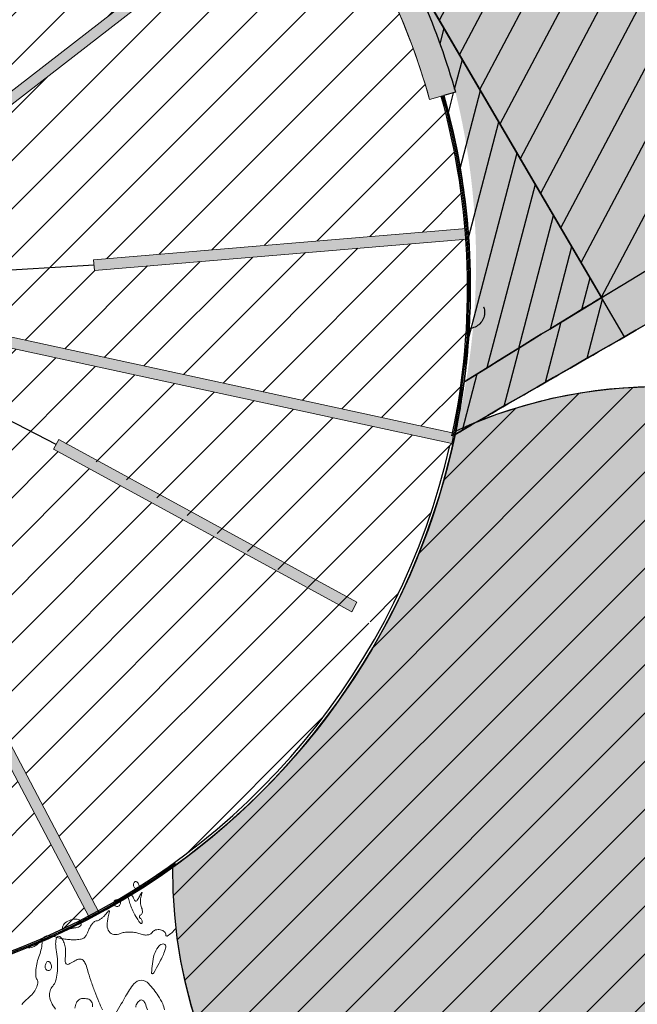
# Model space of a CAD drawing. Header units: millimetres. Extents: x -1402 to -179, y -280 to 6164.
# Tile 110 of 212: x -756 to -745, y 2770 to 2789. Entities that reach past the tile are written whole.
import ezdxf

# ---------------------------------------------------------------- set-up
doc = ezdxf.new("R2010")
doc.units = ezdxf.units.MM
doc.linetypes.add('AJN-Projection', pattern=[0.375, 0.25, -0.125])
doc.layers.get('0').update_dxf_attribs({"linetype": 'CONTINUOUS'})
for name, color, linetype, lineweight in [('AJN-2-SBT-C', 2, 'CONTINUOUS', 20), ('AJN-4-PRT-C', 41, 'CONTINUOUS', 30), ('AJN-4-VIT-C', 130, 'CONTINUOUS', 30)]:
    doc.layers.add(name, color=color, linetype=linetype, lineweight=lineweight)
for name, color, linetype, true_color in [('AJN-2-SBT-H', 7, 'CONTINUOUS', 0x6e6e6e), ('AJN-9-SRF-MARINHORIZON-HOUSING SIMPLEX', 7, 'CONTINUOUS', 0x71c6c3), ('AJN-9-SRF-MARINHORIZON-NOT ACCESSIBLE', 7, 'CONTINUOUS', 0xcd6928), ('AJN-9-SRF-MARINHORIZON-TERRACE 50%', 7, 'CONTINUOUS', 0xf8d731)]:
    doc.layers.add(name, color=color, linetype=linetype, true_color=true_color)
for name, color, linetype in [('AJN-2-SBT-P', 251, 'AJN-Projection'), ('AJN-2-SBT-V', 51, 'CONTINUOUS'), ('AJN-7-PER-V', 8, 'CONTINUOUS'), ('AJN-8-254-H', 254, 'CONTINUOUS')]:
    doc.layers.add(name, color=color, linetype=linetype)
doc.layers.add('AJN-6-Etang', color=7, linetype='CONTINUOUS', lineweight=15, true_color=0x46a499)
doc.layers.add('AJN-6-VGT-MOTIF EXIST', color=7, linetype='CONTINUOUS', lineweight=9, true_color=0x23583a)

# ---------------------------------------------------------------- blocks, each defined once
blk = doc.blocks.new('PAYSAGE 2')
at = {"layer": 'AJN-6-VGT-MOTIF EXIST'}
for points in [[(1.619396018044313, 21.93249042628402, -0.211827), (1.574969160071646, 21.93249584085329, -0.127879), (1.533057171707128, 21.96583608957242, -0.122608), (1.511582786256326, 22.01656554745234, -0.191362), (1.521881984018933, 22.06225555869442, -0.136093), (1.541402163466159, 22.07871081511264, -0.190788), (1.563929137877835, 22.07990228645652, -0.140899), (1.586350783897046, 22.06442556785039, -0.067432), (1.604862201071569, 22.03436916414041, -0.026751), (1.618385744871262, 21.99885837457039, -0.042195), (1.625689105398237, 21.9671007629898, -0.051652), (1.626622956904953, 21.94285084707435, -0.279105)], [(1.662754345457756, 21.59041101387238, -0.056901), (1.675916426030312, 21.54840981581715, -0.076258), (1.677421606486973, 21.50858599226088, -0.095335), (1.667508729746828, 21.47704804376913, -0.166206), (1.647606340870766, 21.45862713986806, 0.098926), (1.62858491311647, 21.44520287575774, 0.176081), (1.621031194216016, 21.42784353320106, 0.169366), (1.626272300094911, 21.40917581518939, 0.090666), (1.643488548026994, 21.39212059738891, -0.085741), (1.662808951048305, 21.37335147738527, -0.09379), (1.673976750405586, 21.34973841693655, -0.100335), (1.675331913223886, 21.32500592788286, -0.114142), (1.666709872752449, 21.30294415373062, -0.4748350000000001), (1.645326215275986, 21.30113702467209, -0.037912), (1.603826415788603, 21.35114492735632, -0.029885), (1.553666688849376, 21.43166031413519, -0.015658), (1.500598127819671, 21.53715512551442, -0.016778), (1.453695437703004, 21.64771617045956, -0.027485), (1.422407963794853, 21.74448782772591, -0.02642), (1.406686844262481, 21.82012943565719, -0.338487), (1.419722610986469, 21.8439531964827, -0.17852), (1.442406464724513, 21.84540794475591, -0.092083), (1.468070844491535, 21.83227679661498, -0.072132), (1.492818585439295, 21.80676576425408, -0.052257), (1.512578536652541, 21.77239619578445, 0.038522), (1.537854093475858, 21.72550357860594, 0.322532), (1.558994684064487, 21.71717157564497, 0.190513), (1.582565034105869, 21.73418010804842, 0.015886), (1.621871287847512, 21.80013632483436, -0.00151), (1.66268305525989, 21.87332390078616, -0.201569), (1.670567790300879, 21.87945954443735, -0.5910850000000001), (1.674142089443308, 21.87574825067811, -0.002446), (1.652900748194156, 21.80850645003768, 0.05337000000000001), (1.642310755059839, 21.75737527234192, 0.035699), (1.640742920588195, 21.69759004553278, 0.035874), (1.647655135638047, 21.63871363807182, 0.05725599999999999)], [(1.231972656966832, 21.62173950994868, -0.099038), (1.207847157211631, 21.61634639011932, -0.097945), (1.183400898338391, 21.62061255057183, -0.097945), (1.162419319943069, 21.63386370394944, -0.099038), (1.14816055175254, 21.65405808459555, -0.099038), (1.142767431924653, 21.67818358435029, -0.097945), (1.147033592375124, 21.70262984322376, -0.097945), (1.160284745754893, 21.72361142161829, -0.099038), (1.180479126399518, 21.73787018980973, -0.099038), (1.204604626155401, 21.74326330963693, -0.097945), (1.22905088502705, 21.7389971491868, -0.097945), (1.250032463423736, 21.72574599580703, -0.099038), (1.264291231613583, 21.70555161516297, -0.099038), (1.269684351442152, 21.68142611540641, -0.097945), (1.26541819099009, 21.65697985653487, -0.097945), (1.252167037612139, 21.63599827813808, -0.099038)], [(0.4207693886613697, 21.21825033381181, 0.007587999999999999), (0.3613372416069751, 21.20800566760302, 0.008144), (0.3036332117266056, 21.1961785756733, 0.007784), (0.254446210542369, 21.18445327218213, 0.037744), (0.2272702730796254, 21.17529542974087, -0.158133), (0.2101644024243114, 21.17380669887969, -0.187231), (0.1968237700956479, 21.18287547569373, -0.125746), (0.189638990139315, 21.20235189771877, -0.05993200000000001), (0.190082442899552, 21.22923645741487, -0.195277), (0.2367634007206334, 21.31040562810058, -0.08960599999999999), (0.3466927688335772, 21.36825876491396, -0.09916), (0.4615441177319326, 21.38071563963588, -0.272403), (0.5253180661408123, 21.33503877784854, -0.089952), (0.5362677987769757, 21.28989134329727, -0.199763), (0.5248166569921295, 21.2570838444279, -0.136451), (0.4886182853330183, 21.23391172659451, -0.035681)], [(2.110981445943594, 20.89374766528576, -0.218527), (2.116160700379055, 20.86038385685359, -0.01838), (2.08863083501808, 20.7753320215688, -0.021767), (2.04593864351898, 20.67244625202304, -0.015019), (1.989155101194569, 20.55979297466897, -0.003375), (1.891116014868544, 20.38188943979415, -0.245559), (1.864068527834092, 20.36421575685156, -0.467986), (1.847799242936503, 20.38025336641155, -0.005653), (1.863597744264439, 20.54755097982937, -0.051797), (1.900208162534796, 20.7201953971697, -0.07714700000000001), (1.96952616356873, 20.85786474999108, -0.153838), (2.046106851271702, 20.9154883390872, -0.344282)], [(-0.1103722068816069, 20.57489890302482, 0.06081), (-0.1246993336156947, 20.54727059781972, 0.051032), (-0.1330259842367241, 20.51532046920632, 0.053229), (-0.1344838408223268, 20.48406442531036, 0.089642), (-0.1282979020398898, 20.45862728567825, 0.105429), (-0.1146086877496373, 20.43975092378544, 0.099231), (-0.09413070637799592, 20.42760197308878, 0.096318), (-0.07001462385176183, 20.42406571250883, 0.09299500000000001), (-0.04600529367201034, 20.42973555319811, 0.153634), (-0.02695046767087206, 20.44652371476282, 0.097988), (-0.01678766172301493, 20.47451086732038, 0.080552), (-0.01706009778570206, 20.50947437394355, 0.06228300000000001), (-0.0280795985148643, 20.54600717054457, 0.066118), (-0.04653674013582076, 20.57615177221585, 0.138808), (-0.06881064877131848, 20.59183560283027, 0.191142), (-0.0911069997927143, 20.59094135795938, 0.139169)]]:
    blk.add_lwpolyline(points, format="xyb", close=True, dxfattribs=at)
for points in [[(-0.4569810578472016, 20.85528106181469, 0.1468227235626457), (-0.4210723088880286, 20.84675424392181, 0.142148), (-0.3186513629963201, 20.88307955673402, 0.071503), (-0.2189430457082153, 20.97899134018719, -0.046546), (-0.1613661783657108, 21.04017174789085, -0.118784), (-0.107881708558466, 21.06844232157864, -0.106017), (-0.04353182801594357, 21.07092361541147, -0.032769), (0.05122250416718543, 21.04791425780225, 0.025866), (0.1316226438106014, 21.02721204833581, 0.014922), (0.2301300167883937, 21.01025661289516, 0.014885), (0.3302956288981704, 20.9991081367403, 0.024061), (0.4159929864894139, 20.99628240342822, 0.031595), (0.5220847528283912, 21.00460859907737, 0.114256), (0.5848620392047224, 21.02888653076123, 0.117637), (0.6295770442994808, 21.07785189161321, 0.03447), (0.6729901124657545, 21.17080171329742, -0.036618), (0.7042119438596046, 21.23690792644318, -0.043693), (0.7432175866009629, 21.29370566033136, -0.049158), (0.7838112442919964, 21.33414185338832, -0.154543), (0.8191272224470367, 21.34818857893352, 0.094762), (0.8561298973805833, 21.35806612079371, 0.037129), (0.9020679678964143, 21.38461565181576, 0.035081), (0.9488143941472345, 21.42152905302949, 0.036671), (0.9891998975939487, 21.46410900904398, -0.004688), (1.047191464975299, 21.53365907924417, -0.399402), (1.05971944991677, 21.53499740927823, -0.298416), (1.064577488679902, 21.52114209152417, -0.003666), (1.040058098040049, 21.42515984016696, 0.068872), (1.020625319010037, 21.26388180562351, 0.15256), (1.059233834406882, 21.14753169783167, 0.208371), (1.146315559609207, 21.09571618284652, 0.132379), (1.26504360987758, 21.11212537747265, -0.063176), (1.339516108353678, 21.13308792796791, -0.03634100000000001), (1.432603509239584, 21.14013380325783, -0.03572), (1.528687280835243, 21.13354054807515, -0.049267), (1.612673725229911, 21.11313229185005, 0.034084), (1.698840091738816, 21.08940687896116, 0.069482), (1.76874875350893, 21.08508079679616, 0.09471900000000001), (1.82231858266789, 21.09966539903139, 0.129784), (1.859949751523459, 21.1321947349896, -0.175128), (1.924327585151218, 21.17856362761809, -0.115946), (2.016261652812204, 21.18285036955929, -0.135453), (2.090938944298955, 21.14645117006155, -0.249007), (2.114130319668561, 21.08482060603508, 0.615714), (2.141568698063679, 21.06624216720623, 0.06177999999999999), (2.225129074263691, 21.12742385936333, 0.02797581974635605), (2.300772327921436, 21.20709761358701, 0.02797581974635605)], [(-0.19193990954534, 20.96716089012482, -0.09283860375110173), (-0.241695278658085, 20.70892295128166, 0.033649), (-0.2843106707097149, 20.57506391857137, 0.03739), (-0.306744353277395, 20.44132689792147, 0.040483), (-0.307957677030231, 20.32609732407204, 0.129188), (-0.2834279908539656, 20.25385762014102, -0.190135), (-0.2694704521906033, 20.187891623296, -0.073712), (-0.2988616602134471, 20.09751769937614, -0.05905800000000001), (-0.363958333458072, 19.9980651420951, -0.043464), (-0.4570758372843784, 19.90476524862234, 0.055686), (-0.5674684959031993, 19.78862581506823, 0.089395)], [(0.7469407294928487, 19.74980455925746, 0.175093), (0.7295574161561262, 19.84296004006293, 0.212761), (0.6579578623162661, 19.8941158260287, 0.062375), (0.5626430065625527, 19.90142302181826, 0.143765), (0.4953669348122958, 19.87810476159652, 0.135589), (0.4489272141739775, 19.8209160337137, 0.0529), (0.4179163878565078, 19.72303031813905, -0.036176)], [(0.05863158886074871, 19.70170176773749, -0.046977), (-0.01783528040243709, 19.82691194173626, -0.08381), (-0.05192299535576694, 19.94234539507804, -0.103859), (-0.04296020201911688, 20.0450310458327, -0.109606), (0.006639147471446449, 20.13320936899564, 0.112282), (0.05836637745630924, 20.226319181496, 0.039846), (0.08939217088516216, 20.37642922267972, 0.037118), (0.09819518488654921, 20.55246472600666, 0.035851), (0.08111951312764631, 20.72996285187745, -0.024172), (0.06205552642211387, 20.88908001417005, -0.061733), (0.06812760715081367, 21.00485006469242, -0.165223), (0.09704447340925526, 21.05738203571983, -0.366406), (0.1395343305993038, 21.05898389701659, -0.100671), (0.1880265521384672, 21.00203671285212, -0.051899), (0.224717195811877, 20.91549835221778, -0.048606), (0.24511547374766, 20.81495768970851, -0.052915), (0.2448465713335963, 20.71525801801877, 0.023313), (0.2371443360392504, 20.59080653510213, 0.231883), (0.2588072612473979, 20.54485321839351, 0.28915), (0.3042234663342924, 20.53976259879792, 0.033255), (0.3977046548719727, 20.59301488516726, -0.074945), (0.4872968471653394, 20.63461290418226, -0.209332), (0.5545250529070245, 20.62598570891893, -0.153018), (0.6078489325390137, 20.56601305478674, -0.03655), (0.6541529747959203, 20.43917566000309, 0.011279), (0.7162905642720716, 20.23796048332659, 0.01), (0.7898259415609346, 20.03144528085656, 0.010365), (0.8662717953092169, 19.84159904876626, 0.019777), (0.9367773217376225, 19.69302692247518, -0.179364)], [(1.769916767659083, 19.69089092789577, 0.025608), (1.727765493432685, 19.81469007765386, 0.150923), (1.68521908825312, 19.86741575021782, 0.298063), (1.638047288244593, 19.86802410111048, 0.089406), (1.582610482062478, 19.8169152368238, 0.149387), (1.555172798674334, 19.74199989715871, 0.06844700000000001)], [(1.181643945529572, 19.63136628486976, 0.005155), (1.284496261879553, 19.80079711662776, 0.009164), (1.365173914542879, 19.9427068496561, -0.042989), (1.519262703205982, 20.17558152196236, -0.225543), (1.653356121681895, 20.24146216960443, -0.214189), (1.794027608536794, 20.18048999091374, -0.038895), (1.973190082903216, 19.95061510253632, -0.03425), (2.055967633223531, 19.80462992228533, -0.088406), (2.088279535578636, 19.68832820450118, -0.134047)]]:
    blk.add_lwpolyline(points, format="xyb", dxfattribs=at)

msp = doc.modelspace()

# ---------------------------------------------------------------- hatches: boundary and pattern name
at = {"layer": 'AJN-2-SBT-H'}
h = msp.add_hatch(color=256, dxfattribs=at)
h.dxf.hatch_style = 1
edge = h.paths.add_edge_path()
edge.add_line((-762.5450201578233, 2797.214818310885), (-762.4836003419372, 2796.718604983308))
edge.add_arc((-760.8931396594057, 2783.816262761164), 13.00000000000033, 79.2210409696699, 97.02735060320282, ccw=False)
edge.add_line((-758.4618722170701, 2796.586890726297), (-759.9164157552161, 2789.533430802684))
edge.add_arc((-760.8931396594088, 2783.816262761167), 5.799999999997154, 80.3051561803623, 102.8369681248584)
edge.add_line((-762.1817699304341, 2789.471298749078), (-762.137334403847, 2789.276297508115))
edge.add_arc((-760.8931396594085, 2783.816262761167), 5.59999999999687, 78.32838359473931, 102.83696812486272, ccw=False)
edge.add_line((-759.7602474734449, 2789.300472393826), (-758.2656889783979, 2796.547975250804))
edge.add_arc((-760.8931396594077, 2783.816262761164), 13.00000000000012, 37.80376767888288, 78.33953365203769, ccw=False)
edge.add_line((-750.6216484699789, 2791.784729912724), (-756.3104743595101, 2787.371425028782))
edge.add_arc((-760.8931396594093, 2783.816262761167), 5.79999999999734, 37.80376767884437, 65.16699431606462)
edge.add_line((-758.4572849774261, 2789.079969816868), (-758.54127996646, 2788.898462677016))
edge.add_arc((-760.893139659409, 2783.816262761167), 5.599999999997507, 37.80376767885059, 65.16699431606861, ccw=False)
edge.add_line((-756.468497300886, 2787.24883322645), (-756.3459054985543, 2787.090810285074))
edge.add_line((-756.3459054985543, 2787.090810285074), (-750.5002723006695, 2791.625763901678))
edge.add_arc((-760.8931396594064, 2783.816262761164), 12.99999999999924, 15.660623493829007, 36.92225937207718, ccw=False)
edge.add_line((-748.3757323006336, 2787.325466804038), (-747.8942935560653, 2787.460436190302))
edge.add_arc((-760.893139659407, 2783.816262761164), 13.49999999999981, 15.66062349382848, 97.02841218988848)
h = msp.add_hatch(color=256, dxfattribs=at)
h.dxf.hatch_style = 1
h.paths.add_polyline_path([(-762.5450201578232, 2797.214818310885), (-762.4836003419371, 2796.718604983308, -0.3707384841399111), (-748.3757323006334, 2787.325466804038), (-747.8942935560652, 2787.460436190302, 0.3707437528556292)])
h = msp.add_hatch(color=256, dxfattribs=at)
h.dxf.hatch_style = 1
h.paths.add_polyline_path([(-754.6372515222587, 2784.34189837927), (-747.689664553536, 2784.925652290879), (-747.6744232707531, 2784.726228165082), (-754.6205060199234, 2784.142600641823)])
h = msp.add_hatch(color=256, dxfattribs=at)
h.dxf.hatch_style = 1
edge = h.paths.add_edge_path()
edge.add_arc((-760.8931396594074, 2783.816262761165), 4.200000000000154, 331.5749041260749, 346.42538791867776, ccw=False)
edge.add_line((-757.1994909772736, 2781.817023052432), (-757.4633230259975, 2781.95982588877))
edge.add_arc((-760.8931396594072, 2783.816262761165), 3.900000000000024, 331.5749041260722, 356.6261177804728)
edge.add_arc((-760.8931396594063, 2783.816262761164), 3.899999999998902, 356.6261177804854, 370.3125515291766)
edge.add_line((-757.0561408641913, 2784.514431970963), (-756.760987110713, 2784.568137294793))
edge.add_arc((-760.8931396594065, 2783.816262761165), 4.199999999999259, -3.3738822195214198, 10.31255152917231, ccw=False)
edge.add_arc((-760.8931396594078, 2783.816262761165), 4.200000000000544, 349.15401622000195, 356.62611778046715, ccw=False)
edge.add_line((-756.7681661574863, 2783.025950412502), (-747.9221013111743, 2781.11169917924))
edge.add_line((-747.9221013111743, 2781.11169917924), (-747.9644014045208, 2780.916223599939))
edge.add_line((-747.9644014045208, 2780.916223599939), (-756.8104662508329, 2782.830474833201))
h = msp.add_hatch(color=256, dxfattribs=at)
h.dxf.hatch_style = 1
h.paths.add_polyline_path([(-755.2876448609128, 2780.988864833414), (-749.7301925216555, 2777.959874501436), (-749.8259057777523, 2777.78426421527), (-755.3833581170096, 2780.813254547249)])
h = msp.add_hatch(color=256, dxfattribs=at)
h.dxf.hatch_style = 1
edge = h.paths.add_edge_path()
edge.add_line((-758.1902790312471, 2778.684543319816), (-754.7185016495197, 2772.092937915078))
edge.add_line((-754.7185016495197, 2772.092937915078), (-754.5422487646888, 2772.187475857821))
edge.add_line((-754.5422487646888, 2772.187475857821), (-758.106525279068, 2778.954701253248))
edge.add_line((-758.106525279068, 2778.954701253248), (-758.2834811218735, 2778.861499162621))
edge.add_arc((-760.8931396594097, 2783.816262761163), 5.599999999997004, 270.4124098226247, 297.77563645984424, ccw=False)
edge.add_line((-760.852831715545, 2778.216407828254), (-760.8513921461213, 2778.016413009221))
edge.add_arc((-760.8931396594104, 2783.816262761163), 5.799999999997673, 270.4124098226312, 297.7756364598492)
at = {"layer": 'AJN-6-Etang', "linetype": 'Continuous', "transparency": 33554687}
h = msp.add_hatch(color=256, dxfattribs=at)
h.dxf.hatch_style = 1
h.set_gradient(color1=(39, 228, 241), rotation=300, centered=1, tint=0.7570968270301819)
edge = h.paths.add_edge_path()
edge.add_arc((-658.5503222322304, 2792.224839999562), 31.39170114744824, 95.98707284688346, 117.6288707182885)
edge.add_arc((174.6000096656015, 1213.921362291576), 1816.099149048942, 117.8250976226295, 118.5589211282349)
edge.add_arc((-870.3806384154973, 3159.85720430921), 392.8297856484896, 293.36164631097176, 296.7434863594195, ccw=False)
edge.add_arc((-614.7869297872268, 2618.280997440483), 206.658718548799, 118.883861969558, 123.3912754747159)
edge.add_arc((-706.7794257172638, 2755.884916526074), 41.15453073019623, 121.8922013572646, 144.7242394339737)
edge.add_arc((-725.5073585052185, 2770.873424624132), 17.26788170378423, 149.4436558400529, 174.3919650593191)
edge.add_arc((-772.4263791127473, 2775.198726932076), 29.85056725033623, 304.7622388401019, 354.930259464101, ccw=False)
edge.add_arc((-698.6065861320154, 2766.450415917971), 58.94964782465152, 195.5212558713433, 201.682634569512)
edge.add_arc((-747.7018612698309, 2747.290061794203), 6.257983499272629, 204.7451583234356, 238.7353172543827)
edge.add_arc((-746.7268568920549, 2748.895891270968), 8.136632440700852, 238.7353172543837, 265.8059867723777)
edge.add_arc((-745.6361823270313, 2763.769329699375), 23.05000703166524, 265.8059867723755, 291.7958996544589)
edge.add_arc((-753.5528919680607, 2788.708372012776), 49.18277004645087, 289.5712784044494, 327.7799988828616)
edge.add_arc((-836.7744922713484, 2844.021250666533), 149.099792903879, 326.8485866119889, 332.8131314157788)
edge.add_arc((-633.9402415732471, 2742.69358752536), 77.6631326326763, 136.2721735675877, 154.6878398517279, ccw=False)
edge.add_arc((-644.2003523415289, 2745.649223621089), 68.38566050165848, 109.5782243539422, 132.1159801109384, ccw=False)
edge.add_arc((-604.8070941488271, 2649.087568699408), 172.630613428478, 89.91502416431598, 111.15777770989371, ccw=False)
edge.add_arc((-602.0929170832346, 2930.688558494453), 108.9982880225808, 268.7077466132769, 275.5166178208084)
edge.add_arc((-606.5813803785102, 2926.946865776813), 105.8155929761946, 278.1313981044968, 283.1361526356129)
edge.add_arc((-574.2587065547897, 2778.538436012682), 46.11022811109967, 93.68543034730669, 100.33763134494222, ccw=False)
edge.add_arc((-571.7268882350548, 2721.66224611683), 103.0377285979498, 76.98883006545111, 93.05743218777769, ccw=False)
edge.add_arc((-575.9250879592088, 2720.152697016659), 105.5203835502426, 69.08009231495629, 74.95191348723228, ccw=False)
edge.add_arc((-530.743908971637, 2836.325698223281), 19.14067116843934, 246.9188615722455, 258.4739672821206)
edge.add_arc((-533.9250471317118, 2821.717364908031), 4.195972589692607, 261.1793386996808, 268.9071782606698)
edge.add_arc((-533.9948825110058, 2819.2615711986), 1.739445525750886, 269.6643166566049, 283.9875195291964)
edge.add_arc((-533.7449565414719, 2818.25824188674), 0.705456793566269, 283.9875195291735, 313.616164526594)
edge.add_arc((-533.5830224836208, 2818.088290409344), 0.4707098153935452, 313.6161645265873, 348.514980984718)
edge.add_arc((-534.2310152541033, 2818.219949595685), 1.131942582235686, 348.5149809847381, 378.9075892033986)
edge.add_line((-533.1601495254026, 2818.586747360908), (-534.4560284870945, 2822.794778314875))
edge.add_arc((-546.2312466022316, 2819.162597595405), 12.32268227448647, 17.14288807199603, 67.77516631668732)
edge.add_arc((-537.0654263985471, 2841.594956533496), 11.91000200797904, 204.3463974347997, 247.7751663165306, ccw=False)
edge.add_arc((-396.1423895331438, 857.5909482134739), 1984.9052117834, 94.38534743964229, 94.74993360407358)
edge.add_arc((-573.0292612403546, 2986.387536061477), 151.2277142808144, 266.7628167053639, 274.7499336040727, ccw=False)
edge.add_arc((-587.1152837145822, 2737.34056919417), 98.21728513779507, 86.76281670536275, 102.4753579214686)
edge.add_arc((-768.5947579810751, 3557.610945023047), 741.8888325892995, 278.2745496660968, 282.475357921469, ccw=False)
at = {"layer": 'AJN-8-254-H'}
h = msp.add_hatch(color=255, dxfattribs=at)
h.dxf.hatch_style = 1
h.paths.add_polyline_path([(-560.5065399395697, 2835.679198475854, -0.001590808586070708), (-547.9162688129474, 2836.685031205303, -0.03925960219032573), (-548.5503743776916, 2838.441527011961, 0.1068267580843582), (-556.371493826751, 2855.453928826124), (-560.7691083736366, 2855.453928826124, 0.1417227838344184), (-767.3669898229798, 2795.694383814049, -0.1110238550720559), (-767.1820742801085, 2795.507067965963, -0.08135046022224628), (-763.123974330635, 2796.90247694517, -0.8058685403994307), (-762.0104599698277, 2797.269946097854, -0.08357554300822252), (-757.544451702, 2796.894347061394, -0.6562459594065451), (-756.4899941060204, 2796.57801457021, -0.0835755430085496), (-752.5547221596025, 2794.433267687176, -0.6562459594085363), (-751.7173819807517, 2793.718559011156, -0.08485876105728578), (-748.9905325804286, 2790.168496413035, -0.6618094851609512), (-748.5032295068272, 2789.177244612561, -0.03377184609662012), (-747.894293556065, 2787.460436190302, -0.1218109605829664), (-747.9017606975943, 2781.086849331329, -0.003519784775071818), (-728.2303048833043, 2792.257893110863, -0.01860396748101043), (-714.6104849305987, 2799.231498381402, 0.01475713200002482), (-693.6084446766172, 2809.048378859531, -0.003171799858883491), (-673.3014866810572, 2819.934802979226, -0.09647028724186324), (-661.8246045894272, 2823.44531366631, 0.0183315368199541), (-608.3321525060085, 2833.238846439, -0.06866651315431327), (-581.5690074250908, 2835.401131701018, 0.03486448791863)])
h = msp.add_hatch(color=256, dxfattribs=at)
h.dxf.hatch_style = 1
edge = h.paths.add_edge_path()
edge.add_arc((-706.779425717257, 2755.884916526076), 41.20453073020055, 142.838981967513, 144.7271032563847, ccw=False)
edge.add_arc((-744.1155042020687, 2772.922030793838), 9.050000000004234, 60.19357309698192, 114.6436700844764)
edge.add_arc((-760.8931396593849, 2783.816262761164), 13.27499999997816, 348.1350514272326, 348.4034825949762, ccw=False)
edge.add_arc((-760.8931396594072, 2783.816262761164), 13.27500000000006, 305.60272390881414, 348.1350514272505, ccw=False)
edge.add_arc((-744.1155042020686, 2772.922030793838), 9.050000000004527, 179.3625364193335, 265.3446015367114)
edge.add_arc((-772.426379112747, 2775.198726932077), 29.80056725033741, 337.723209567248, 354.9307105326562)
edge.add_arc((-725.5073585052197, 2770.873424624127), 17.31788170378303, 149.4368362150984, 174.3927430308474, ccw=False)
at = {"layer": 'AJN-9-SRF-MARINHORIZON-HOUSING SIMPLEX'}
h = msp.add_hatch(dxfattribs=at)
h.set_pattern_fill('ANSI31', color=256, scale=0.2)
h.set_pattern_definition([(45, (-1.13686837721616e-13, 2700), (-0.4490128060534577, 0.4490128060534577), [])])
edge = h.paths.add_edge_path()
edge.add_arc((-760.8931396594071, 2783.816262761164), 13.22499999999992, 4.802855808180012, 15.66062349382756)
edge.add_line((-748.1590848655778, 2787.386203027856), (-748.3757323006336, 2787.325466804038))
edge.add_arc((-760.8931396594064, 2783.816262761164), 12.99999999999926, 15.66062349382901, 36.92225937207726)
edge.add_line((-750.5002723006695, 2791.625763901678), (-756.3459054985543, 2787.090810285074))
edge.add_line((-756.3459054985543, 2787.090810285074), (-756.4072013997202, 2787.169821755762))
edge.add_line((-756.4072013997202, 2787.169821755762), (-757.5292222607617, 2786.33103108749))
edge.add_arc((-760.8931396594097, 2783.816262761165), 4.200000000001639, 33.40320389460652, 36.78073749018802, ccw=False)
edge.add_line((-757.386907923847, 2786.128477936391), (-757.5121304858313, 2786.04589882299))
edge.add_line((-757.5121304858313, 2786.04589882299), (-756.9085639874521, 2784.541284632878))
edge.add_line((-756.9085639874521, 2784.541284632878), (-756.760987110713, 2784.568137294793))
edge.add_arc((-760.8931396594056, 2783.816262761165), 4.199999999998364, 4.114060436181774, 10.312551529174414, ccw=False)
edge.add_line((-756.7039621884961, 2784.11758006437), (-754.6288787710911, 2784.242249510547))
edge.add_line((-754.6288787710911, 2784.242249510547), (-754.6372515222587, 2784.34189837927))
edge.add_line((-754.6372515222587, 2784.34189837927), (-747.7145767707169, 2784.923559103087))
edge = h.paths.add_edge_path()
edge.add_arc((-747.6510039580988, 2783.359817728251), 0.2999999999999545, 93.45273145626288, 180, ccw=False)
edge.add_arc((-760.8931396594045, 2783.816262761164), 13.22499999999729, 359.3198448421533, 363.9363459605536)
edge.add_line((-747.6993383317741, 2784.724134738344), (-754.6205060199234, 2784.142600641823))
edge.add_line((-754.6205060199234, 2784.142600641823), (-754.6288787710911, 2784.242249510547))
edge.add_line((-754.6288787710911, 2784.242249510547), (-756.7039621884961, 2784.11758006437))
edge.add_arc((-760.8931396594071, 2783.816262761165), 4.199999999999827, -3.373882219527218, 4.1140604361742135, ccw=False)
edge.add_arc((-760.8931396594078, 2783.816262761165), 4.200000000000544, 349.15401622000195, 356.62611778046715, ccw=False)
edge.add_line((-756.7681661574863, 2783.025950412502), (-747.9465364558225, 2781.116986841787))
edge.add_arc((-760.8931396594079, 2783.816262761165), 13.22500000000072, 348.2229446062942, 356.7318458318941)
edge.add_arc((-747.6510039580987, 2783.359817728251), 0.3000000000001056, 180, 262.5989592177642, ccw=False)
edge = h.paths.add_edge_path()
edge.add_arc((-760.8931396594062, 2783.816262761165), 4.199999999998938, 332.0979392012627, 346.4253879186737, ccw=False)
edge.add_line((-757.1813947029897, 2781.850824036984), (-755.3355014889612, 2780.901059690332))
edge.add_line((-755.3355014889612, 2780.901059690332), (-755.2876448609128, 2780.988864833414))
edge.add_line((-755.2876448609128, 2780.988864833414), (-749.3027851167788, 2777.447251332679))
edge.add_arc((-762.1623483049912, 2784.401342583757), 14.61943058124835, 331.5967201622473, 346.2084922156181)
edge.add_line((-747.9644014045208, 2780.916223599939), (-756.8104662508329, 2782.830474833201))
edge = h.paths.add_edge_path()
edge.add_arc((-760.8931396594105, 2783.816262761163), 13.00000000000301, 37.80376767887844, 47.13638422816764)
edge.add_arc((-752.2910675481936, 2793.894299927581), 0.5999999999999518, 180, 293.70848514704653, ccw=False)
edge.add_arc((-752.2910675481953, 2793.894299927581), 0.5999999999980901, 165.3269268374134, 180.0000000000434, ccw=False)
edge.add_arc((-760.8931396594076, 2783.816262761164), 13.00000000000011, 51.89902775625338, 78.33953365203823)
edge.add_line((-758.2656889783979, 2796.547975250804), (-759.739629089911, 2789.400456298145))
edge.add_line((-759.739629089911, 2789.400456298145), (-758.499282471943, 2788.989216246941))
edge.add_line((-758.499282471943, 2788.989216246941), (-758.4572849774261, 2789.079969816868))
edge.add_arc((-760.8931396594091, 2783.816262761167), 5.799999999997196, 37.80376767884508, 65.16699431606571, ccw=False)
edge.add_line((-756.3104743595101, 2787.371425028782), (-750.6216484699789, 2791.784729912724))
edge = h.paths.add_edge_path()
edge.add_line((-758.54127996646, 2788.898462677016), (-758.499282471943, 2788.989216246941))
edge.add_line((-758.499282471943, 2788.989216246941), (-759.739629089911, 2789.400456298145))
edge.add_line((-759.739629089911, 2789.400456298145), (-759.7602474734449, 2789.300472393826))
edge.add_line((-759.7602474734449, 2789.300472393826), (-759.9568336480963, 2789.337433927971))
edge.add_arc((-760.8931396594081, 2783.816262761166), 5.599999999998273, 80.37508430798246, 102.836968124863)
edge.add_line((-762.137334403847, 2789.276297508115), (-762.1817699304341, 2789.471298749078))
edge.add_arc((-760.8931396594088, 2783.816262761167), 5.799999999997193, 80.3051561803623, 102.8369681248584, ccw=False)
edge.add_line((-759.9164157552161, 2789.533430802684), (-758.4618722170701, 2796.586890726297))
edge.add_arc((-760.8931396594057, 2783.816262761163), 13.00000000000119, 79.22104096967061, 97.02735060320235)
edge.add_line((-762.4836003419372, 2796.718604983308), (-762.5112392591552, 2796.941900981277))
edge.add_arc((-760.8931396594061, 2783.81626276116), 13.22500000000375, 97.02783825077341, 119.4607886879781)
edge.add_arc((-767.6687246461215, 2795.202831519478), 0.3000000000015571, 8.691358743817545e-11, 25.327902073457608, ccw=False)
edge.add_arc((-767.6687246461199, 2795.202831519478), 0.2999999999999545, -143.8183256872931, 0, ccw=False)
edge.add_arc((-760.8931396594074, 2783.816262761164), 13.22499999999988, 122.0487876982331, 135.3684326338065)
edge.add_line((-770.3045665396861, 2793.1074235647), (-765.7322854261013, 2788.593570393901))
edge.add_arc((-760.8931396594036, 2783.816262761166), 6.799999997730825, 135.3684326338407, 137.0538456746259)
edge.add_line((-765.8707009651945, 2788.449175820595), (-770.4439988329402, 2792.964033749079))
edge.add_arc((-760.8931396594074, 2783.816262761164), 13.22499999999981, 136.2349394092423, 143.1882076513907)
edge.add_arc((-771.6777803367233, 2791.513926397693), 0.2999999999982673, -1.737134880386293e-10, 49.05532103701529, ccw=False)
edge.add_arc((-771.677780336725, 2791.513926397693), 0.2999999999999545, -120.09090672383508, 0, ccw=False)
edge.add_arc((-760.8931396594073, 2783.816262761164), 13.22499999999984, 145.7762066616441, 166.914582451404)
edge.add_arc((-773.8635382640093, 2786.523892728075), 0.2999999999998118, 28.802348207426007, 72.78169583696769, ccw=False)
edge.add_line((-773.6006521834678, 2786.668429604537), (-766.3444331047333, 2785.098214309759))
edge.add_arc((-760.8931396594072, 2783.816262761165), 5.599999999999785, 116.93108624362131, 166.7665087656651, ccw=False)
edge.add_line((-763.4294832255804, 2788.808953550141), (-763.3388995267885, 2788.63064316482))
edge.add_line((-763.3388995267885, 2788.63064316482), (-762.7953973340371, 2787.560780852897))
edge.add_arc((-760.8931396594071, 2783.816262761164), 4.200000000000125, 36.78073749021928, 116.9310862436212, ccw=False)
edge.add_line((-757.5292222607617, 2786.33103108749), (-756.4072013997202, 2787.169821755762))
edge.add_line((-756.4072013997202, 2787.169821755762), (-756.468497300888, 2787.248833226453))
edge.add_arc((-760.8931396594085, 2783.816262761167), 5.599999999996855, 37.80376767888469, 65.16699431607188)
edge = h.paths.add_edge_path()
edge.add_line((-763.5365749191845, 2787.015384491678), (-763.5832549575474, 2787.04167431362))
edge.add_arc((-760.8931396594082, 2783.816262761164), 4.1999999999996, 116.93108624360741, 129.8293851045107, ccw=False)
edge.add_line((-762.7953973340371, 2787.560780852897), (-763.3388995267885, 2788.63064316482))
edge.add_arc((-760.8931396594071, 2783.816262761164), 5.400000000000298, 116.9310862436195, 190.5569424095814)
edge.add_line((-766.2017355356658, 2782.826914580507), (-765.0220475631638, 2783.046769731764))
edge.add_arc((-760.8931396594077, 2783.816262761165), 4.199999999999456, 171.6861107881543, 190.5569424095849, ccw=False)
edge.add_line((-765.0490008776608, 2784.423566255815), (-765.0022274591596, 2784.397223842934))
edge.add_line((-765.0022274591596, 2784.397223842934), (-764.3248909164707, 2785.613273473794))
edge.add_line((-764.3248909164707, 2785.613273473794), (-764.6099723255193, 2785.772063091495))
edge.add_arc((-760.8931396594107, 2783.816262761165), 4.199999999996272, 149.5183231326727, 152.2466188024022, ccw=False)
edge.add_line((-764.5126636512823, 2785.94676647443), (-764.2216375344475, 2785.784758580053))
edge.add_line((-764.2216375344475, 2785.784758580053), (-763.5365749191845, 2787.015384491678))
edge = h.paths.add_edge_path()
edge.add_line((-766.3867331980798, 2784.902738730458), (-773.5710033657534, 2786.457384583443))
edge.add_arc((-773.8635382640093, 2786.523892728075), 0.3000000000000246, 263.6354680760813, 347.1914615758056, ccw=False)
edge.add_arc((-760.8931396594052, 2783.816262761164), 13.225000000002, 169.5025814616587, 190.6420014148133)
edge.add_arc((-773.8566644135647, 2781.075911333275), 0.2999999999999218, 0, 96.50911480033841, ccw=False)
edge.add_arc((-773.8566644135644, 2781.075911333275), 0.2999999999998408, -72.63711296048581, 0, ccw=False)
edge.add_arc((-760.8931396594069, 2783.816262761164), 13.22500000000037, 193.2300004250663, 214.369420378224)
edge.add_arc((-771.6581805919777, 2776.091213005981), 0.2999999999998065, 0, 120.23653376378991, ccw=False)
edge.add_arc((-771.6581805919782, 2776.091213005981), 0.3000000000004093, 311.0903060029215, 359.99999999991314, ccw=False)
edge.add_arc((-760.893139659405, 2783.816262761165), 13.22500000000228, 216.9574193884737, 221.2108560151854)
edge.add_line((-770.8421761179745, 2775.103209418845), (-765.2564221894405, 2779.995037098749))
edge.add_line((-765.2564221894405, 2779.995037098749), (-765.1059641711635, 2780.126803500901))
edge.add_arc((-760.8931396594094, 2783.816262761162), 5.5999999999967, 221.210856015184, 223.2575691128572)
edge.add_line((-764.9715101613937, 2779.978699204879), (-765.0627459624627, 2779.898797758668))
edge.add_line((-765.0627459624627, 2779.898797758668), (-764.3439143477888, 2779.279506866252))
edge.add_line((-764.3439143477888, 2779.279506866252), (-764.2833744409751, 2779.359099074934))
edge.add_arc((-760.8931396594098, 2783.816262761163), 5.599999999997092, 232.7424360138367, 255.2043198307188)
edge.add_line((-762.3232276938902, 2778.40194394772), (-762.128948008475, 2778.354323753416))
edge.add_line((-762.128948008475, 2778.354323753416), (-762.1515107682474, 2778.254760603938))
edge.add_line((-762.1515107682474, 2778.254760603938), (-760.8521119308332, 2778.116410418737))
edge.add_line((-760.8521119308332, 2778.116410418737), (-760.852831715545, 2778.216407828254))
edge.add_arc((-760.8931396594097, 2783.816262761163), 5.599999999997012, 270.4124098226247, 297.7756364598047)
edge.add_line((-758.2834811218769, 2778.86149916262), (-758.1950032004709, 2778.908100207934))
edge.add_line((-758.1950032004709, 2778.908100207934), (-758.8698598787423, 2780.135727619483))
edge.add_arc((-760.8931396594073, 2783.816262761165), 4.200000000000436, 257.7227537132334, 298.79866664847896, ccw=False)
edge.add_arc((-760.8931396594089, 2783.816262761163), 4.199999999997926, 190.5569424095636, 257.722753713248, ccw=False)
edge.add_line((-765.0220475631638, 2783.046769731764), (-766.2017355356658, 2782.826914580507))
edge.add_line((-766.2017355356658, 2782.826914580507), (-766.3983501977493, 2782.790272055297))
edge.add_arc((-760.8931396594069, 2783.816262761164), 5.600000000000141, 168.8128953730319, 190.5569424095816, ccw=False)
edge = h.paths.add_edge_path()
edge.add_arc((-760.8931396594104, 2783.816262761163), 5.799999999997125, 232.7424360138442, 255.2742479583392, ccw=False)
edge.add_line((-764.4044542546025, 2779.199914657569), (-764.3439143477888, 2779.279506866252))
edge.add_line((-764.3439143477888, 2779.279506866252), (-765.0627459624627, 2779.898797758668))
edge.add_line((-765.0627459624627, 2779.898797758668), (-770.7092719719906, 2774.953747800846))
edge.add_arc((-760.8931396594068, 2783.816262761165), 13.22500000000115, 222.0773658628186, 239.783840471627)
edge.add_arc((-760.893139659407, 2783.816262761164), 13.22499999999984, 239.7838404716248, 256.373218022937)
edge.add_line((-764.0089022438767, 2770.963533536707), (-762.3674571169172, 2778.206771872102))
edge = h.paths.add_edge_path()
edge.add_arc((-760.8931396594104, 2783.816262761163), 5.79999999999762, 270.4124098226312, 297.77563645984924, ccw=False)
edge.add_line((-760.8513921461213, 2778.016413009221), (-760.8521119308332, 2778.116410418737))
edge.add_line((-760.8521119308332, 2778.116410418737), (-762.1515107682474, 2778.254760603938))
edge.add_line((-762.1515107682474, 2778.254760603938), (-763.8141759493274, 2770.917884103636))
edge.add_arc((-760.893139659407, 2783.816262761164), 13.22499999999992, 257.2397269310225, 297.7756340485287)
edge.add_line((-754.7301519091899, 2772.115057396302), (-758.1902790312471, 2778.684543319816))
edge = h.paths.add_edge_path()
edge.add_line((-749.2809094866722, 2777.487223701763), (-755.3833581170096, 2780.813254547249))
edge.add_line((-755.3833581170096, 2780.813254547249), (-755.3355014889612, 2780.901059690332))
edge.add_line((-755.3355014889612, 2780.901059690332), (-757.1813947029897, 2781.850824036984))
edge.add_arc((-760.8931396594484, 2783.81626276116), 4.200000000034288, 331.57490412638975, 332.0979392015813, ccw=False)
edge.add_line((-757.1994909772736, 2781.817023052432), (-757.3314070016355, 2781.888424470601))
edge.add_line((-757.3314070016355, 2781.888424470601), (-757.9896747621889, 2780.992720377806))
edge.add_line((-757.9896747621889, 2780.992720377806), (-757.8821390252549, 2780.888144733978))
edge.add_arc((-760.8931396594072, 2783.816262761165), 4.199999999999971, 298.7986666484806, 315.7995319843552, ccw=False)
edge.add_line((-758.8698598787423, 2780.135727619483), (-758.1950032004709, 2778.908100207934))
edge.add_line((-758.1950032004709, 2778.908100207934), (-758.106525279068, 2778.954701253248))
edge.add_line((-758.106525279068, 2778.954701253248), (-754.5539003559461, 2772.209597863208))
edge.add_arc((-760.8931396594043, 2783.816262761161), 13.22499999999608, 298.6421463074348, 331.4081946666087)
at = {"layer": 'AJN-9-SRF-MARINHORIZON-NOT ACCESSIBLE'}
h = msp.add_hatch(dxfattribs=at)
h.set_pattern_fill('ANSI31', color=256, scale=0.15)
h.set_pattern_definition([(75.32562588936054, (-694.4212781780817, -38.76943665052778), (-0.4607152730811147, 0.1206461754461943), [])])
h.paths.add_polyline_path([(-756.1957093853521, 2802.486028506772, 0.008446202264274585), (-767.3669898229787, 2795.694383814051, -0.1110238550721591), (-767.1820742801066, 2795.507067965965, -0.0813504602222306), (-763.1239743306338, 2796.90247694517, -0.8058685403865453), (-762.0104599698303, 2797.269946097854, -0.08357554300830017), (-757.5444517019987, 2796.894347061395, -0.6562459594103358), (-756.489994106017, 2796.578014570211, -0.08357554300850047), (-752.554722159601, 2794.433267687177, -0.6562459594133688), (-751.7173819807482, 2793.718559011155, -0.06293841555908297), (-749.5751860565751, 2791.167984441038)])
h.paths.add_polyline_path([(-748.4514102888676, 2789.246845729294, -0.03620278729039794), (-748.5032295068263, 2789.177244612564, -0.03377184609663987), (-747.8942935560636, 2787.460436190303), (-748.1109409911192, 2787.399699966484, -0.1018664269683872), (-747.7349124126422, 2782.059367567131, -0.002914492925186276), (-745.1708275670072, 2783.638561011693)])
h = msp.add_hatch(dxfattribs=at)
h.set_pattern_fill('ANSI31', color=256, scale=0.2)
h.set_pattern_definition([(75.32562588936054, (-664.9066610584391, -434.3146478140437), (-0.6142870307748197, 0.1608615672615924), [])])
h.paths.add_polyline_path([(-744.7422243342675, 2782.90584698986), (-745.1708275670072, 2783.638561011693, 0.002914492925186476), (-747.7349124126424, 2782.059367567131, -0.0185888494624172), (-747.9017606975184, 2781.086849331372, -0.0005672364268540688)])
at = {"layer": 'AJN-9-SRF-MARINHORIZON-TERRACE 50%', "true_color": 0xf8d731, "transparency": 33554559}
h = msp.add_hatch(dxfattribs=at)
h.set_pattern_fill('ANSI31', color=40, scale=0.2)
h.set_pattern_definition([(62.16630264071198, (-675.2100222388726, 136.2834458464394), (-0.5615346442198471, 0.2964858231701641), [])])
h.paths.add_polyline_path([(-608.3321525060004, 2833.238846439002, -0.06866651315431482), (-581.5690074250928, 2835.40113170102, 0.03486448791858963), (-560.5065399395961, 2835.679198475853, -0.0007837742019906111), (-554.3042454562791, 2836.184773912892, -0.0001887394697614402), (-552.7623415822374, 2836.307518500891), (-554.2873511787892, 2841.244305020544), (-562.8864201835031, 2838.587989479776), (-563.5652563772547, 2840.785529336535), (-572.1643253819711, 2838.129213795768), (-573.0497638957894, 2840.995570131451), (-581.6488329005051, 2838.339254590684), (-582.3866983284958, 2840.727884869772), (-590.9857673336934, 2838.07156933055), (-591.42848659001, 2839.504747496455), (-600.0275555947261, 2836.848431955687), (-600.7063917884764, 2839.045971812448), (-609.3054607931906, 2836.38965627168), (-609.7481800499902, 2837.822834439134), (-618.3472490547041, 2835.166518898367), (-618.6423952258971, 2836.121971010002), (-627.2414642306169, 2833.465655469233), (-627.6841834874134, 2834.898833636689), (-644.8823214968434, 2829.586202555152), (-645.3250407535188, 2831.019380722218), (-662.5231787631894, 2825.706749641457), (-662.8183249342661, 2826.662201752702), (-680.0164629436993, 2821.349570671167), (-679.7213167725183, 2820.394118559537), (-690.1035054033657, 2817.144383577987), (-699.1236299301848, 2811.868035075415), (-700.1334573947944, 2813.594374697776), (-715.6705139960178, 2804.505927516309), (-716.9327983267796, 2806.663852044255), (-732.4691133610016, 2797.575838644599), (-733.0757514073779, 2798.611208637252), (-748.6128080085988, 2789.522761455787), (-745.1708275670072, 2783.638561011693, -0.02906158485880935), (-718.6716012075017, 2797.7078330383, 0.02245452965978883), (-703.8887507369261, 2804.951018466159, 0.03574655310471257), (-701.4156360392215, 2806.579975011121, -0.01582952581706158), (-700.1049641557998, 2807.6688829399, -0.05869852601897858), (-698.2181821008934, 2808.644548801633, -0.03273755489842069), (-694.3041291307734, 2809.782619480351, 0.002347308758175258), (-690.7982539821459, 2810.574726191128, -0.002731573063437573), (-673.3014866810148, 2819.934802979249, -0.0964702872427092), (-661.824604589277, 2823.445313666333, 0.01833153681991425)])
at = {"layer": 'AJN-9-SRF-MARINHORIZON-TERRACE 50%'}
h = msp.add_hatch(dxfattribs=at)
h.set_pattern_fill('ANSI31', color=256, scale=0.2)
h.set_pattern_definition([(45, (0, 0), (-0.4490128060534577, 0.4490128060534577), [])])
edge = h.paths.add_edge_path()
edge.add_arc((-706.779425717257, 2755.884916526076), 41.20453073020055, 142.838981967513, 144.7271032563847, ccw=False)
edge.add_arc((-744.1155042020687, 2772.922030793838), 9.050000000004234, 60.19357309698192, 114.6436700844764)
edge.add_arc((-760.8931396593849, 2783.816262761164), 13.27499999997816, 348.1350514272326, 348.4034825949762, ccw=False)
edge.add_arc((-760.8931396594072, 2783.816262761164), 13.27500000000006, 305.60272390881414, 348.1350514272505, ccw=False)
edge.add_arc((-744.1155042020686, 2772.922030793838), 9.050000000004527, 179.3625364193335, 265.3446015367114)
edge.add_arc((-772.426379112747, 2775.198726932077), 29.80056725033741, 337.723209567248, 354.9307105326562)
edge.add_arc((-725.5073585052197, 2770.873424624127), 17.31788170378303, 149.4368362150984, 174.3927430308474, ccw=False)

# ---------------------------------------------------------------- linework, layer by layer
at = {"layer": 'AJN-2-SBT-C'}
for points in [[(-747.8942935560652, 2787.460436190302, 0.37074375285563), (-762.5450201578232, 2797.214818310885)], [(-762.5450201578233, 2797.214818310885), (-762.4836003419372, 2796.718604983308, -0.07785139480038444), (-758.4618722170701, 2796.586890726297), (-759.9164157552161, 2789.533430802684, 0.09863155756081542), (-762.1817699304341, 2789.471298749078), (-762.137334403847, 2789.276297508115, -0.1073483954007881), (-759.7602474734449, 2789.300472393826), (-758.2656889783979, 2796.547975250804, -0.1787383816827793), (-750.6216484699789, 2791.784729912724), (-756.3104743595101, 2787.371425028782, 0.1199651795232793), (-758.4572849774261, 2789.079969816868), (-758.54127996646, 2788.898462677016, -0.1199651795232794), (-756.468497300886, 2787.24883322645), (-756.3459054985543, 2787.090810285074), (-750.5002723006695, 2791.625763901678, -0.09303845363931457), (-748.3757323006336, 2787.325466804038), (-747.8942935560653, 2787.460436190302, 0.37074375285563), (-762.5450201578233, 2797.214818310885)]]:
    msp.add_lwpolyline(points, format="xyb", dxfattribs=at)
msp.add_lwpolyline([(-748.3757323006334, 2787.325466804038), (-747.8942935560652, 2787.460436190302)], dxfattribs=at)
for points in [[(-754.6372515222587, 2784.34189837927), (-747.689664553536, 2784.925652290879), (-747.6744232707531, 2784.726228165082), (-754.6205060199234, 2784.142600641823)], [(-755.2876448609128, 2780.988864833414), (-749.7301925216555, 2777.959874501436), (-749.8259057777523, 2777.78426421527), (-755.3833581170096, 2780.813254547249)]]:
    msp.add_lwpolyline(points, close=True, dxfattribs=at)
for points in [[(-756.8104662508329, 2782.830474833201, -0.06488830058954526), (-757.1994909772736, 2781.817023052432), (-757.4633230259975, 2781.95982588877, 0.1097439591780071), (-756.9998993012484, 2783.586742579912, 0.05978942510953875), (-757.0561408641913, 2784.514431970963), (-756.760987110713, 2784.568137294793, -0.05978942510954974), (-756.7004192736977, 2783.569087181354, -0.03261475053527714), (-756.7681661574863, 2783.025950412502), (-747.9221013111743, 2781.11169917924), (-747.9644014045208, 2780.916223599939)], [(-758.1902790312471, 2778.684543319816), (-754.7185016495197, 2772.092937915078), (-754.5422487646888, 2772.187475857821), (-758.106525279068, 2778.954701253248), (-758.2834811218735, 2778.861499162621, -0.1199651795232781), (-760.852831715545, 2778.216407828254), (-760.8513921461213, 2778.016413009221, 0.1199651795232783)]]:
    msp.add_lwpolyline(points, format="xyb", close=True, dxfattribs=at)
msp.add_arc((-760.8931396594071, 2783.816262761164), 13.00000000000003, 15.6606234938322, 97.02735060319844, dxfattribs=at)
at = {"layer": 'AJN-2-SBT-P', "ltscale": 5, "flags": 128}
msp.add_lwpolyline([(-581.5690074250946, 2835.401131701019, 0.0348530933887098), (-560.513400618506, 2835.678628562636, -0.001541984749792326), (-547.916547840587, 2836.685647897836, -0.03924537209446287), (-548.5503743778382, 2838.441527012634, 0.1068267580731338), (-556.371493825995, 2855.453928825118), (-560.7691083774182, 2855.453928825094, 0.1419590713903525), (-767.6700926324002, 2795.502828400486, -0.246421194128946), (-767.4226458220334, 2795.374427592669, -0.08656056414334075), (-763.123974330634, 2796.90247694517, -0.8058685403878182), (-762.0104599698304, 2797.269946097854, -0.08357554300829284), (-757.544451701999, 2796.894347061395, -0.6562459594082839), (-756.4899941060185, 2796.57801457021, -0.08357554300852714), (-752.5547221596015, 2794.433267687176, -0.6562459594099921), (-751.7173819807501, 2793.718559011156, -0.08485876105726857), (-748.9905325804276, 2790.168496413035, -0.6618094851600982), (-748.5032295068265, 2789.177244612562, -0.03377184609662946), (-747.8942935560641, 2787.460436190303), (-748.1109409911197, 2787.399699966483, -0.07143186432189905), (-747.6190817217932, 2783.658114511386, -0.9303294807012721), (-747.6396971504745, 2783.060030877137, -0.01893678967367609), (-747.7349124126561, 2782.059367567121, -0.03197878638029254), (-718.6716012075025, 2797.707833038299, 0.02245452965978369), (-703.8887507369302, 2804.951018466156, 0.03574655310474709), (-701.415636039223, 2806.57997501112, -0.01582952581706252), (-700.1049641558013, 2807.668882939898, -0.05869852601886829), (-698.2181821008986, 2808.644548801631, -0.03273755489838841), (-694.3041291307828, 2809.782619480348, 0.003651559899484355), (-688.8535361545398, 2811.02906217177, 0.06872791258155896), (-677.6894734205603, 2817.484585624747, -0.07014692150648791), (-661.8246045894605, 2823.445313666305, 0.01833153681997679), (-608.3321525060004, 2833.238846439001, -0.06866651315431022)], format="xyb", close=True, dxfattribs=at)
at = {"layer": 'AJN-2-SBT-P', "ltscale": 5}
msp.add_arc((-744.1155042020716, 2772.922030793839), 9.050000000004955, 265.3446015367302, 60.19357309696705, dxfattribs=at)
at = {"layer": 'AJN-2-SBT-V'}
for points in [[(-560.7691083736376, 2855.453928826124, 0.1417227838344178), (-767.3669898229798, 2795.694383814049, -0.111023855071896), (-767.1820742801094, 2795.507067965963, -0.08135046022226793), (-763.123974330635, 2796.90247694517, -0.8058685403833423), (-762.0104599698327, 2797.269946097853, -0.08357554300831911), (-757.5444517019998, 2796.894347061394, -0.6562459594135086), (-756.489994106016, 2796.578014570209, -0.08357554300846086), (-752.5547221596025, 2794.433267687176, -0.6562459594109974), (-751.7173819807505, 2793.718559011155, -0.084858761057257), (-748.9905325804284, 2790.168496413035, -0.6618094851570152), (-748.5032295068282, 2789.177244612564, -0.03377184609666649), (-747.894293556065, 2787.460436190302), (-748.1109409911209, 2787.399699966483, -0.1206838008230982), (-747.9017606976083, 2781.086849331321, -0.00351978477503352), (-728.2303048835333, 2792.257893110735, -0.0186039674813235), (-714.6104849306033, 2799.2314983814, 0.01475713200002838), (-693.6084446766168, 2809.048378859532, -0.003171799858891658), (-673.3014866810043, 2819.934802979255, -0.09647028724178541), (-661.8246045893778, 2823.445313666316, 0.01833153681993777), (-608.3321525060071, 2833.238846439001, -0.0686665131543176)], [(-608.3321525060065, 2833.238846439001, -0.01833153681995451), (-661.8246045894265, 2823.44531366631, 0.09471184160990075), (-673.1079889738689, 2820.036945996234, 0.00320192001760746), (-693.6084446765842, 2809.048378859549, -0.01475713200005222), (-714.6104849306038, 2799.2314983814, 0.01966983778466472), (-728.522301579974, 2790.826907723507, 0.09995445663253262), (-740.3772431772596, 2779.652164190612, 0.1092895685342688), (-742.6925910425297, 2772.560884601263, -0.222463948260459), (-755.4064137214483, 2750.675734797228, 0.0268905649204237), (-753.3852276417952, 2744.670576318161, 0.1494071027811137), (-750.9497066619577, 2741.94086953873, 0.1186704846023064), (-747.3219212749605, 2740.781047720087, 0.1138910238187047), (-737.0776827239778, 2742.367112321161, 0.1682789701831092), (-711.9439195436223, 2762.485513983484, 0.02603111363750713), (-704.1470789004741, 2775.898439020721, -0.08052688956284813), (-690.0620695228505, 2796.376942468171, -0.09865774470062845), (-667.1159433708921, 2810.081158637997, -0.09295535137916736), (-604.5510643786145, 2821.717992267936, 0.02971804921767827)], [(-747.7349124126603, 2782.059367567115, -0.01858884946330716), (-747.9017606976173, 2781.086849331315)]]:
    msp.add_lwpolyline(points, format="xyb", dxfattribs=at)
at = {"layer": 'AJN-2-SBT-V', "linetype": 'Continuous', "flags": 128}
msp.add_lwpolyline([(-728.5223015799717, 2790.826907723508, -0.01966983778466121), (-714.6104849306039, 2799.2314983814, 0.01860396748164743), (-728.2303048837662, 2792.257893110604, 0.003519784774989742), (-747.9017606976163, 2781.086849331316, -0.1865303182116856), (-753.1144612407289, 2773.059042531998, -0.2843720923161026), (-767.0487191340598, 2772.054695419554, -0.1542603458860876), (-767.3210029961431, 2771.81672428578, -0.04880989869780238), (-760.7108442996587, 2764.390733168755, -0.08997890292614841), (-756.512110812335, 2755.404548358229, 0.02060412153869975), (-755.4064137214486, 2750.675734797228, 0.222463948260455), (-742.6925910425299, 2772.560884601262, -0.1092895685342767), (-740.3772431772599, 2779.652164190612, -0.09995445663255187)], format="xyb", close=True, dxfattribs=at)
at = {"layer": 'AJN-4-PRT-C', "linetype": 'Continuous'}
for points in [[(-754.6288787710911, 2784.242249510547), (-756.704859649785, 2784.117526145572)], [(-755.3355014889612, 2780.901059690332), (-757.182194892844, 2781.851235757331)]]:
    msp.add_lwpolyline(points, dxfattribs=at)
at = {"layer": 'AJN-4-VIT-C'}
for centre, radius, start, end in [((-760.8931396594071, 2783.816262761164), 13.225, 347.9719813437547, 15.6606234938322), ((-760.8931396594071, 2783.816262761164), 13.25, 348.0540090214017, 15.6606234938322), ((-760.8931396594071, 2783.816262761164), 13.275, 348.1350514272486, 15.6606234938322), ((-744.1155042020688, 2772.922030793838), 9.050000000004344, 59.87450586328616, 114.6436700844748), ((-760.8931396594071, 2783.816262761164), 13.275, 239.7859060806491, 348.4034825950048), ((-744.1155042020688, 2772.922030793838), 9.000000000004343, 114.8784840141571, 115.2771791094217), ((-760.8931396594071, 2783.816262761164), 13.225, 239.7838404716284, 347.1687505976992), ((-760.8931396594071, 2783.816262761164), 13.25, 239.7848752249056, 305.9521974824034), ((-744.1155042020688, 2772.922030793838), 9.050000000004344, 179.3625364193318, 265.6770169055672)]:
    msp.add_arc(centre, radius, start, end, dxfattribs=at)
at = {"layer": 'AJN-7-PER-V', "ltscale": 5}
msp.add_lwpolyline([(-739.6170089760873, 2780.774803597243, 0.00823866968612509), (-740.4192516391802, 2779.679358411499, 0.109323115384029), (-742.7423747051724, 2772.56553670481, -0.07522329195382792), (-744.8500262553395, 2763.901887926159)], format="xyb", dxfattribs=at)
at = {"layer": 'AJN-9-SRF-MARINHORIZON-NOT ACCESSIBLE', "flags": 128}
for points in [[(-748.4514102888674, 2789.246845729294, -0.03620278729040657), (-748.5032295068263, 2789.177244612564, -0.03377184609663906), (-747.8942935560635, 2787.460436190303), (-748.1109409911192, 2787.399699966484, -0.1018664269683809), (-747.7349124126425, 2782.059367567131, -0.002914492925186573), (-745.1708275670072, 2783.638561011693)], [(-745.1708275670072, 2783.638561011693, 0.002914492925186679), (-747.7349124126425, 2782.05936756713, -0.01858884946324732), (-747.9017606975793, 2781.086849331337, -0.0005672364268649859), (-744.7422243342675, 2782.90584698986)]]:
    msp.add_lwpolyline(points, format="xyb", close=True, dxfattribs=at)
at = {"layer": 'AJN-9-SRF-MARINHORIZON-TERRACE 50%', "color": 40, "true_color": 0xf8d731, "transparency": 33554559, "flags": 128}
msp.add_lwpolyline([(-645.3250407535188, 2831.019380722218), (-662.5231787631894, 2825.706749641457), (-662.8183249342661, 2826.662201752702), (-680.0164629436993, 2821.349570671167), (-679.7213167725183, 2820.394118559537), (-690.1035054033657, 2817.144383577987), (-699.1236299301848, 2811.868035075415), (-700.1334573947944, 2813.594374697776), (-715.6705139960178, 2804.505927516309), (-716.9327983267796, 2806.663852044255), (-732.4691133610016, 2797.575838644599), (-733.0757514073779, 2798.611208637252), (-748.6128080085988, 2789.522761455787), (-745.1708275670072, 2783.638561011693, -0.02906158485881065), (-718.6716012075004, 2797.7078330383, 0.02245452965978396), (-703.888750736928, 2804.951018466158, 0.03574655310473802), (-701.4156360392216, 2806.579975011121, -0.01582952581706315), (-700.1049641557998, 2807.6688829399, -0.05869852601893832), (-698.2181821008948, 2808.644548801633, -0.03273755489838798), (-694.3041291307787, 2809.78261948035, 0.002347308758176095), (-690.7982539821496, 2810.574726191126, -0.00273157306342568), (-673.3014866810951, 2819.934802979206, -0.0964702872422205), (-661.824604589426, 2823.445313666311, 0.0183315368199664), (-608.3321525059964, 2833.238846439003, -0.06866651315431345)], format="xyb", dxfattribs=at)
at = {"layer": 'AJN-9-SRF-MARINHORIZON-TERRACE 50%'}
msp.add_lwpolyline([(-740.4192516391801, 2779.679358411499, -0.008238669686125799), (-739.6170089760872, 2780.774803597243, 0.2421568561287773), (-747.8891159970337, 2781.14774377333, -0.001171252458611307), (-747.9017606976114, 2781.086849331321, -0.1877425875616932), (-753.1649440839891, 2773.022717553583, 0.3938200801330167), (-744.8500262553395, 2763.901887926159, 0.07522329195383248), (-742.7423747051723, 2772.565536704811, -0.1093231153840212)], format="xyb", close=True, dxfattribs=at)

# ---------------------------------------------------------------- block references
at = {"linetype": 'Continuous'}
msp.add_blockref('PAYSAGE 2', (-755.4064137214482, 2750.675734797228), dxfattribs=at)

doc.saveas('drawing.dxf')
